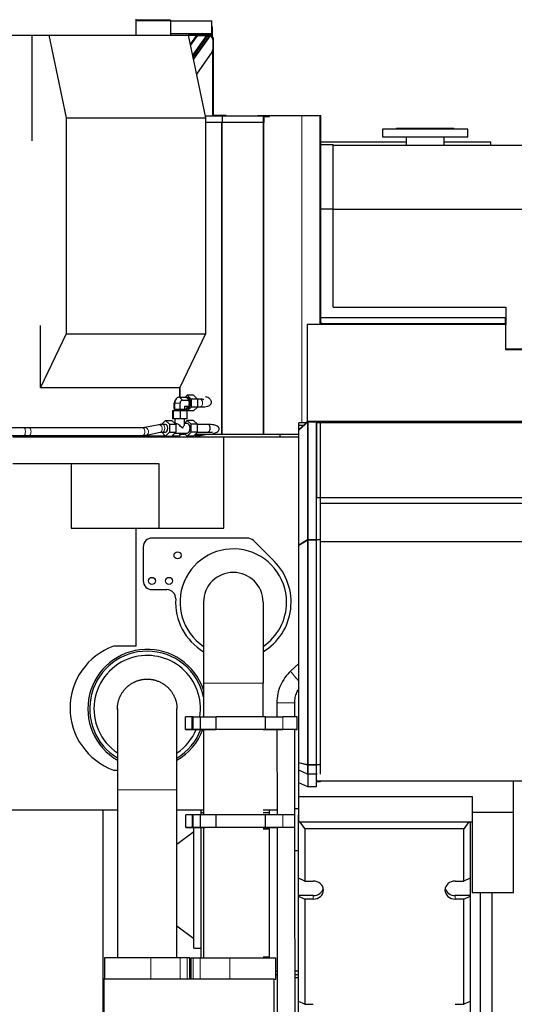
# Model space of a CAD drawing. Header units: inches. Extents: x 0 to 23760, y -13 to 16800.
# Tile 171 of 209: x 16024 to 17185, y 12373 to 14683. Entities that reach past the tile are written whole.
import ezdxf

# ---------------------------------------------------------------- set-up
doc = ezdxf.new("R2010")
doc.units = ezdxf.units.IN
doc.layers.add('254', color=7, linetype='Continuous', true_color=0xffffff)

msp = doc.modelspace()

# ---------------------------------------------------------------- linework, layer by layer
at = {"layer": '254', "color": 2, "linetype": 'Continuous', "lineweight": 25}
for p, q in [((16377.805, 14682.155), (16297.045, 14682.155)), ((16297.058, 14646.884), (16297.058, 14683.884)), ((16378.305, 14680.655), (16297.059, 14680.655)), ((16377.805, 14682.155), (16377.805, 14680.655)), ((16378.305, 14650.426), (16378.305, 14680.655)), ((16378.305, 14680.655), (16474.805, 14680.655)), ((16474.805, 14650.426), (16474.805, 14680.655)), ((16474.805, 14666.655), (16476.305, 14666.655)), ((16476.305, 14646.201), (16476.305, 14666.655)), ((15868.025, 14646.884), (16052.255, 14646.884)), ((16052.255, 14646.884), (16092.679, 14646.884)), ((16052.255, 14646.884), (16052.255, 14398.87)), ((16092.679, 14646.884), (16419.52, 14646.884)), ((16092.679, 14646.884), (16133.253, 14452.528)), ((16378.305, 14646.884), (16378.305, 14650.426)), ((16378.305, 14650.426), (16474.805, 14650.426)), ((16419.52, 14646.884), (16460.095, 14452.528)), ((16419.521, 14646.884), (16439.234, 14646.884)), ((16474.805, 14646.655), (16419.568, 14646.655)), ((16439.074, 14646.655), (16424.05, 14625.184)), ((16464.611, 14644.797), (16430.079, 14596.302)), ((16431.384, 14590.05), (16470.368, 14644.797)), ((16442.305, 14646.201), (16442.305, 14646.655)), ((16442.305, 14645.247), (16442.305, 14646.201)), ((16442.305, 14646.201), (16468.438, 14646.201)), ((16446.568, 14646.168), (16462.16, 14646.168)), ((16464.779, 14645.603), (16464.284, 14644.909)), ((16464.611, 14644.797), (16470.368, 14644.797)), ((16464.779, 14645.603), (16469.034, 14645.603)), ((16468.012, 14645.601), (16468.762, 14646.655)), ((16468.872, 14645.601), (16469.623, 14646.655)), ((16470.85, 14644.568), (16469.034, 14645.603)), ((16469.902, 14646.655), (16471.288, 14645.184)), ((16470.329, 14646.201), (16476.305, 14646.201)), ((16474.805, 14646.655), (16474.805, 14650.426)), ((16476.305, 14641.155), (16476.305, 14646.201)), ((16424.607, 14622.51), (16438.682, 14642.277)), ((16476.739, 14641.155), (16475.754, 14641.155)), ((16477.805, 14641.155), (16476.739, 14641.155)), ((16477.133, 14635.603), (16477.133, 14613.386)), ((16477.805, 14641.155), (16477.805, 14459.655)), ((16475.123, 14606.826), (16438.592, 14555.524)), ((16477.805, 14459.655), (16477.805, 14457.155)), ((16498.305, 14458.655), (16478.805, 14458.655)), ((16508.305, 14458.655), (16498.305, 14458.655)), ((16508.305, 14457.155), (16508.305, 14458.655)), ((16582.965, 14458.655), (16595.795, 14458.655)), ((16582.965, 14457.155), (16582.965, 14458.655)), ((16595.795, 14458.655), (16596.655, 14458.655)), ((16596.655, 14458.655), (16685.638, 14458.655)), ((16596.655, 14457.155), (16596.655, 14458.655)), ((16685.638, 14458.655), (16686.211, 14458.655)), ((16686.211, 14458.655), (16728.303, 14458.655)), ((16728.303, 14458.655), (16730.803, 14458.655)), ((16730.803, 13973.268), (16730.803, 14458.655)), ((16133.253, 14452.528), (16460.095, 14452.528)), ((16133.253, 14452.528), (16133.253, 13945.982)), ((16459.128, 14457.155), (16500.166, 14457.155)), ((16460.095, 14452.528), (16460.095, 13945.982)), ((16500.166, 14442.155), (16460.096, 14442.155)), ((16498.326, 13709.655), (16498.326, 14442.146)), ((16500.166, 14442.155), (16500.166, 14457.155)), ((16500.166, 14457.155), (16610.305, 14457.155)), ((16596.462, 14442.155), (16500.166, 14442.155)), ((16596.462, 14455.655), (16610.305, 14455.655)), ((16596.462, 14455.655), (16596.462, 14442.155)), ((16596.655, 13709.655), (16596.655, 14455.655)), ((16610.305, 14455.655), (16610.305, 14457.155)), ((16875.303, 14426.263), (16875.303, 14408.263)), ((17075.303, 14426.263), (16875.303, 14426.263)), ((16907.803, 14428.263), (16907.803, 14426.263)), ((16907.803, 14428.263), (17042.803, 14428.263)), ((17042.803, 14426.263), (17042.803, 14428.263)), ((17075.303, 14408.263), (17075.303, 14426.263)), ((16730.803, 14396.156), (16930.85, 14396.156)), ((16730.803, 14390.155), (16759.303, 14390.155)), ((16759.303, 14239.277), (16759.303, 14390.155)), ((16875.303, 14408.263), (17075.303, 14408.263)), ((16930.853, 14408.263), (16930.853, 14388.654)), ((17019.748, 14396.156), (17129.803, 14396.156)), ((17019.753, 14388.654), (17019.753, 14408.263)), ((17129.803, 14388.643), (17129.803, 14396.156)), ((16759.303, 14388.656), (17262.3, 14388.656)), ((16730.803, 14239.277), (16759.303, 14239.277)), ((16759.303, 14008.668), (16759.303, 14239.277)), ((16759.303, 14238.656), (17262.3, 14238.656)), ((16759.303, 14008.668), (17164.803, 14008.668)), ((17164.803, 14008.668), (17164.803, 13984.682)), ((16730.803, 13973.268), (16730.803, 13970)), ((17163.303, 13983.034), (17163.303, 13970.768)), ((17164.803, 13983.034), (17163.303, 13983.034)), ((17164.803, 13984.682), (17164.803, 13983.975)), ((17164.803, 13983.975), (17164.803, 13983.034)), ((17164.803, 13983.034), (17164.803, 13970.768)), ((16072.566, 13819.888), (16072.566, 13965.842)), ((16698.803, 13968.233), (16698.803, 13741.655)), ((16730.803, 13968.233), (16698.803, 13968.233)), ((16730.803, 13970), (16730.803, 13968.233)), ((17163.303, 13970.768), (17164.803, 13970.768)), ((17164.803, 13970.768), (17164.803, 13970)), ((17164.803, 13970), (17164.803, 13968.233)), ((17164.803, 13908.668), (17164.803, 13968.233)), ((16133.253, 13945.982), (16072.566, 13819.888)), ((16133.253, 13945.982), (16460.095, 13945.982)), ((16460.095, 13945.982), (16399.408, 13819.888)), ((17164.797, 13910.705), (17305.3, 13910.705)), ((17298.803, 13908.668), (17164.803, 13908.668)), ((16072.566, 13819.888), (16399.408, 13819.888)), ((16399.408, 13819.888), (16399.408, 13797.511)), ((16400.028, 13797.522), (16400.028, 13821.185)), ((16389.786, 13791.496), (16387.582, 13787.576)), ((16399.145, 13797.512), (16414.709, 13797.512)), ((16406.028, 13790.584), (16421.592, 13790.584)), ((16412.577, 13797.512), (16417.166, 13802.131)), ((16414.709, 13797.512), (16415.666, 13796.548)), ((16417.166, 13796.656), (16415.559, 13796.656)), ((16415.666, 13796.548), (16420.634, 13791.548)), ((16431.911, 13802.131), (16417.166, 13802.131)), ((16417.166, 13802.131), (16426.343, 13792.893)), ((16420.634, 13791.548), (16421.592, 13790.584)), ((16421.592, 13790.584), (16421.592, 13788.656)), ((16421.592, 13788.656), (16421.592, 13778.656)), ((16426.343, 13792.893), (16426.343, 13774.418)), ((16441.088, 13792.893), (16426.343, 13792.893)), ((16431.911, 13802.131), (16441.088, 13792.893)), ((16441.088, 13792.893), (16441.088, 13774.418)), ((16447.884, 13792.656), (16441.088, 13792.656)), ((16386.587, 13769.656), (16386.587, 13783.656)), ((16386.587, 13769.656), (16387.794, 13769.656)), ((16387.794, 13769.656), (16387.794, 13783.656)), ((16387.794, 13769.656), (16400.352, 13769.656)), ((16390.145, 13769.656), (16390.145, 13765.256)), ((16400.352, 13769.656), (16400.352, 13783.656)), ((16400.352, 13769.656), (16411.703, 13769.656)), ((16408.145, 13765.256), (16408.145, 13769.656)), ((16411.703, 13769.656), (16411.703, 13776.728)), ((16411.703, 13776.728), (16421.592, 13776.728)), ((16411.703, 13769.799), (16414.709, 13769.799)), ((16417.166, 13765.181), (16412.577, 13769.799)), ((16415.666, 13770.763), (16414.709, 13769.799)), ((16415.559, 13770.656), (16417.166, 13770.656)), ((16420.634, 13775.763), (16415.666, 13770.763)), ((16426.343, 13774.418), (16417.166, 13765.181)), ((16421.592, 13776.728), (16420.634, 13775.763)), ((16421.592, 13778.656), (16421.592, 13776.728)), ((16441.088, 13774.418), (16426.343, 13774.418)), ((16441.088, 13774.418), (16431.911, 13765.181)), ((16441.088, 13774.656), (16447.884, 13774.656)), ((16357.201, 13733.893), (16366.379, 13743.131)), ((16366.379, 13743.131), (16381.123, 13743.131)), ((16366.379, 13743.131), (16375.556, 13733.893)), ((16381.123, 13743.131), (16390.301, 13733.893)), ((16384.011, 13765.256), (16382.401, 13765.256)), ((16382.401, 13765.256), (16382.401, 13746.656)), ((16384.011, 13746.656), (16382.401, 13746.656)), ((16400.755, 13765.256), (16384.011, 13765.256)), ((16384.011, 13765.256), (16384.011, 13746.656)), ((16400.755, 13746.656), (16384.011, 13746.656)), ((16387.645, 13746.656), (16387.645, 13736.567)), ((16415.889, 13765.256), (16400.755, 13765.256)), ((16400.755, 13765.256), (16400.755, 13746.656)), ((16415.889, 13746.656), (16400.755, 13746.656)), ((16410.645, 13734.076), (16410.645, 13746.656)), ((16417.166, 13743.131), (16410.645, 13736.567)), ((16415.889, 13765.256), (16415.889, 13746.656)), ((16431.911, 13765.181), (16417.166, 13765.181)), ((16426.343, 13733.893), (16417.166, 13743.131)), ((16431.911, 13743.131), (16417.166, 13743.131)), ((16441.088, 13733.893), (16431.911, 13743.131)), ((16034.522, 13725.656), (15962.122, 13725.656)), ((16312.614, 13725.656), (16045.373, 13725.656)), ((16350.285, 13732.809), (16317.822, 13726.134)), ((16366.379, 13733.656), (16359.118, 13733.656)), ((16375.556, 13733.893), (16390.301, 13733.893)), ((16375.556, 13733.893), (16375.556, 13715.418)), ((16389.725, 13736.156), (16388.053, 13736.156)), ((16390.301, 13733.893), (16390.301, 13715.418)), ((16417.166, 13736.156), (16410.645, 13736.156)), ((16426.343, 13715.418), (16426.343, 13733.893)), ((16441.088, 13733.893), (16426.343, 13733.893)), ((16441.088, 13715.418), (16441.088, 13733.893)), ((16465.906, 13733.656), (16441.088, 13733.656)), ((16679.303, 13721.716), (16699.303, 13739.456)), ((16679.303, 13720.515), (16700.303, 13739.142)), ((16697.273, 13737.656), (16679.303, 13737.656)), ((16679.303, 13731.656), (16679.303, 13737.656)), ((16679.303, 13731.656), (16690.51, 13731.656)), ((16679.303, 13721.716), (16679.303, 13731.656)), ((16679.303, 13450.594), (16679.303, 13721.716)), ((16698.803, 13740.655), (16698.803, 13741.655)), ((16698.803, 13739.155), (16698.803, 13740.655)), ((16698.803, 13740.655), (17293.803, 13740.655)), ((16698.803, 13739.155), (16698.97, 13739.155)), ((16729.303, 13739.456), (16699.303, 13739.456)), ((16699.303, 13739.456), (16699.303, 13462.73)), ((16719.303, 13739.142), (16700.303, 13739.142)), ((16700.303, 13739.142), (16700.303, 13462.417)), ((16719.303, 13739.142), (16719.303, 13462.417)), ((16721.303, 13561.174), (16721.303, 13737.656)), ((17299.303, 13737.656), (16721.303, 13737.656)), ((16729.303, 13739.456), (16729.303, 13462.73)), ((16729.306, 13739.155), (17293.803, 13739.155)), ((16730.803, 13737.66), (16730.803, 13739.159)), ((17129.803, 13737.656), (17129.803, 13739.156)), ((15962.122, 13707.656), (16034.522, 13707.656)), ((16007.816, 13704.665), (16502.615, 13704.665)), ((16045.373, 13707.656), (16312.614, 13707.656)), ((16072.566, 13704.665), (16072.566, 13706.665)), ((16072.566, 13706.665), (16365.896, 13706.665)), ((16321.447, 13708.503), (16353.911, 13715.178)), ((16366.379, 13706.181), (16357.201, 13715.418)), ((16359.118, 13715.656), (16366.379, 13715.656)), ((16375.556, 13715.418), (16366.379, 13706.181)), ((16366.379, 13706.181), (16381.123, 13706.181)), ((16375.556, 13715.418), (16390.301, 13715.418)), ((16390.301, 13715.418), (16381.123, 13706.181)), ((16381.389, 13706.448), (16381.389, 13704.665)), ((16381.6, 13706.665), (16399.408, 13706.665)), ((16388.053, 13713.156), (16417.166, 13713.156)), ((16399.408, 13713.157), (16399.408, 13706.665)), ((16400.028, 13709.655), (16399.408, 13709.655)), ((16400.028, 13709.655), (16400.028, 13713.159)), ((16413.715, 13709.655), (16400.028, 13709.655)), ((16410.237, 13713.156), (16417.166, 13706.181)), ((16417.166, 13706.181), (16426.343, 13715.418)), ((16431.911, 13706.181), (16417.166, 13706.181)), ((16441.088, 13715.418), (16426.343, 13715.418)), ((16431.911, 13706.181), (16441.088, 13715.418)), ((16497.26, 13709.655), (16435.364, 13709.655)), ((16436.881, 13707.656), (16444.734, 13707.656)), ((16436.886, 13709.656), (16436.886, 13704.665)), ((16441.088, 13715.656), (16465.906, 13715.656)), ((16448.06, 13707.906), (16459.637, 13709.655)), ((16498.326, 13709.655), (16497.26, 13709.655)), ((16498.326, 13709.655), (16498.752, 13709.655)), ((16595.795, 13709.655), (16498.752, 13709.655)), ((16502.615, 13704.665), (16679.303, 13704.665)), ((16502.615, 13490.665), (16502.615, 13704.665)), ((16596.655, 13709.655), (16595.795, 13709.655)), ((16679.302, 13709.655), (16596.655, 13709.655)), ((16634.965, 13704.656), (16634.965, 13709.656)), ((16007.816, 13641.665), (16350.631, 13641.665)), ((16145.109, 13641.665), (16145.109, 13490.665)), ((16350.631, 13641.665), (16350.631, 13490.665)), ((17267.296, 13561.174), (16721.303, 13561.174)), ((16729.31, 13549.233), (17267.304, 13549.233)), ((16145.109, 13490.665), (16350.631, 13490.665)), ((16297.094, 13213.536), (16297.094, 13490.665)), ((16350.631, 13490.665), (16502.615, 13490.665)), ((16557.937, 13467.208), (16334.303, 13467.208)), ((16313.76, 13446.665), (16313.76, 13366.666)), ((16621.145, 13412.508), (16572.463, 13461.191)), ((16699.303, 13462.73), (16679.303, 13450.594)), ((16700.303, 13462.417), (16679.303, 13449.674)), ((16679.303, 12939.798), (16679.303, 13450.594)), ((16729.303, 13462.73), (16699.303, 13462.73)), ((16699.303, 13462.73), (16699.303, 12934.903)), ((16700.303, 13462.417), (16700.303, 12934.59)), ((16719.303, 13462.417), (16700.303, 13462.417)), ((16719.303, 13462.417), (16719.303, 12934.59)), ((16729.303, 13462.73), (16729.303, 12934.903)), ((16729.31, 13459.184), (18328.803, 13459.184)), ((16334.303, 13346.123), (16369.474, 13346.123)), ((16455.353, 13316.656), (16455.353, 13126.656)), ((16595.053, 13316.656), (16595.053, 13126.656)), ((16297.094, 13213.536), (16243.943, 13213.536)), ((16679.304, 13172.952), (16660.143, 13155.299)), ((16455.353, 13126.656), (16455.353, 13047.846)), ((16595.053, 13047.967), (16595.053, 13126.656)), ((16627.54, 13080.638), (16627.573, 13048.001)), ((16669.573, 13048.023), (16669.54, 13080.681)), ((16253.353, 13066.268), (16253.353, 12876.656)), ((16393.053, 12876.656), (16393.053, 13066.275)), ((16429.046, 13047.809), (16413.256, 13047.775)), ((16413.256, 13017.775), (16413.256, 13047.775)), ((16430.675, 13047.81), (16429.046, 13047.809)), ((16429.046, 13017.809), (16429.046, 13047.809)), ((16430.674, 13047.812), (16448.264, 13047.85)), ((16430.674, 13017.812), (16430.674, 13047.812)), ((16448.264, 13047.85), (16484.959, 13047.881)), ((16448.264, 13017.85), (16448.264, 13047.85)), ((16484.959, 13017.881), (16484.959, 13047.881)), ((16600.661, 13047.978), (16641.138, 13048.012)), ((16600.661, 13017.978), (16600.661, 13047.978)), ((16674.852, 13018.026), (16674.852, 13048.026)), ((16429.046, 13017.809), (16413.256, 13017.775)), ((16413.256, 13017.775), (16441.789, 13017.799)), ((16457.579, 13017.833), (16429.046, 13017.809)), ((16430.674, 13017.812), (16448.264, 13017.85)), ((16459.207, 13017.836), (16430.674, 13017.812)), ((16448.264, 13017.85), (16484.959, 13017.881)), ((16455.353, 13017.82), (16455.353, 12817.848)), ((16457.579, 13017.833), (16457.579, 13017.835)), ((16595.052, 13017.928), (16610.362, 13017.941)), ((16630.425, 13017.98), (16595.053, 13017.95)), ((16628.738, 13017.977), (16595.053, 13017.949)), ((16600.661, 13017.978), (16641.138, 13018.012)), ((16627.604, 13017.973), (16627.808, 12818.003)), ((16628.738, 13017.977), (16628.738, 13017.979)), ((16672.125, 13018.017), (16669.467, 13018.015)), ((16669.793, 12832.212), (16669.604, 13018.011)), ((16679.303, 12922.407), (16679.303, 12939.798)), ((16699.303, 12934.903), (16679.303, 12939.798)), ((16700.303, 12934.59), (16679.303, 12939.73)), ((16699.303, 12934.903), (16699.303, 12913.172)), ((16729.303, 12934.903), (16699.303, 12934.903)), ((16700.303, 12934.59), (16700.303, 12883.313)), ((16719.303, 12934.59), (16700.303, 12934.59)), ((16719.303, 12934.59), (16719.303, 12883.313)), ((16729.303, 12934.903), (16729.303, 12913.172)), ((16243.943, 12922.738), (16253.353, 12922.738)), ((16699.303, 12913.172), (16679.303, 12922.407)), ((16679.303, 12893.011), (16679.303, 12922.406)), ((16721.802, 12913.172), (16699.303, 12913.172)), ((16679.303, 12861.044), (16679.303, 12893.011)), ((16700.303, 12883.313), (16679.303, 12893.011)), ((16729.303, 12895.178), (16719.303, 12895.178)), ((16721.803, 12897.328), (18328.803, 12897.328)), ((16729.303, 12897.329), (16729.303, 12895.178)), ((17182.303, 12897.077), (16729.304, 12897.077)), ((17182.303, 12823.064), (17182.303, 12897.077)), ((16253.353, 12876.656), (16253.353, 12482.656)), ((16393.053, 12482.656), (16393.053, 12876.656)), ((16719.303, 12883.313), (16700.303, 12883.313)), ((16679.303, 12801.348), (16679.303, 12861.044)), ((16679.303, 12861.044), (17085.303, 12861.044)), ((17085.303, 12861.044), (17085.303, 12823.064)), ((15990.042, 12829.665), (16253.348, 12829.665)), ((16219.303, 12829.662), (16219.303, 11842.936)), ((16393.058, 12829.665), (16455.358, 12829.665)), ((16449.303, 12829.664), (16449.303, 12822.656)), ((16455.355, 12822.656), (16449.303, 12822.656)), ((16449.303, 12822.656), (16449.303, 12817.825)), ((16595.05, 12829.665), (16627.794, 12829.665)), ((16609.301, 12822.656), (16595.05, 12822.656)), ((16609.303, 12829.665), (16609.303, 12817.985)), ((16679.303, 12832.224), (16669.303, 12832.224)), ((16669.303, 12734.224), (16669.303, 12832.224)), ((17085.303, 12823.064), (17085.303, 12634.61)), ((17182.303, 12823.064), (17085.303, 12823.064)), ((17182.303, 12634.61), (17182.303, 12823.064)), ((16429.271, 12817.809), (16413.481, 12817.775)), ((16413.481, 12787.775), (16413.481, 12817.775)), ((16430.9, 12817.81), (16429.271, 12817.809)), ((16429.271, 12787.809), (16429.271, 12817.809)), ((16448.489, 12817.85), (16430.9, 12817.812)), ((16430.9, 12787.812), (16430.9, 12817.812)), ((16485.184, 12817.881), (16448.489, 12817.85)), ((16448.489, 12787.85), (16448.489, 12817.85)), ((16485.184, 12787.881), (16485.184, 12817.881)), ((16641.364, 12818.013), (16600.887, 12817.978)), ((16600.887, 12787.978), (16600.887, 12817.978)), ((16677.803, 12805.212), (16677.803, 12817.679)), ((16677.803, 12817.679), (16679.308, 12817.679)), ((16677.803, 12669.499), (16677.803, 12805.212)), ((16677.803, 12805.212), (16679.303, 12803.188)), ((16677.803, 12805.212), (16679.308, 12805.212)), ((16679.303, 12801.348), (17085.303, 12801.348)), ((16680.667, 12801.348), (16692.803, 12784.98)), ((17077.938, 12801.348), (17065.803, 12784.98)), ((17080.803, 12801.348), (17080.803, 12669.499)), ((16432.303, 12777.756), (16393.052, 12748.179)), ((16429.271, 12787.809), (16413.481, 12787.775)), ((16413.481, 12787.775), (16442.014, 12787.799)), ((16457.804, 12787.833), (16429.271, 12787.809)), ((16448.489, 12787.85), (16430.9, 12787.812)), ((16430.9, 12787.812), (16459.433, 12787.836)), ((16432.303, 12505.156), (16432.303, 12787.794)), ((16485.184, 12787.881), (16448.489, 12787.85)), ((16449.303, 12787.797), (16449.303, 12482.656)), ((16455.353, 12787.831), (16455.353, 12482.656)), ((16457.804, 12787.833), (16457.804, 12787.835)), ((16595.052, 12787.928), (16610.587, 12787.941)), ((16595.053, 12787.95), (16630.65, 12787.98)), ((16628.963, 12787.977), (16595.053, 12787.949)), ((16609.303, 12784.586), (16595.053, 12784.586)), ((16641.364, 12788.013), (16600.887, 12787.978)), ((16609.303, 12787.932), (16609.303, 12482.647)), ((16627.838, 12787.965), (16628.458, 12179.726)), ((16628.963, 12787.977), (16628.963, 12787.979)), ((17065.803, 12784.98), (16692.803, 12784.98)), ((16692.803, 12784.98), (16692.803, 12662.573)), ((17065.803, 12662.573), (17065.803, 12784.98)), ((16669.303, 12734.224), (16677.803, 12734.224)), ((16670.458, 12179.768), (16669.893, 12734.224)), ((16692.803, 12662.573), (16677.803, 12669.499)), ((16677.803, 12628.308), (16677.803, 12669.499)), ((16692.803, 12662.573), (16712.803, 12662.573)), ((17045.803, 12662.573), (17065.803, 12662.573)), ((17080.803, 12669.499), (17065.803, 12662.573)), ((17080.803, 12669.499), (17080.803, 12628.308)), ((17182.303, 12634.61), (17085.303, 12634.61)), ((17104.303, 12634.605), (17104.296, 12125.762)), ((17132.296, 12125.762), (17132.303, 12634.605)), ((16677.803, 12626.923), (16677.803, 12628.308)), ((16712.803, 12628.308), (16677.803, 12628.308)), ((16677.803, 12380.334), (16677.803, 12626.923)), ((16677.803, 12626.923), (16692.803, 12619.996)), ((16712.803, 12619.996), (16692.803, 12619.996)), ((16692.803, 12619.996), (16692.803, 12373.407)), ((17080.803, 12628.308), (17045.803, 12628.308)), ((17065.803, 12619.996), (17045.803, 12619.996)), ((17065.803, 12619.996), (17080.803, 12626.923)), ((17065.803, 12373.407), (17065.803, 12619.996)), ((17080.803, 12626.923), (17080.803, 12628.308)), ((17080.803, 12626.923), (17080.803, 12380.334)), ((16393.052, 12557.132), (16432.303, 12527.556)), ((16432.303, 12505.156), (16449.303, 12505.156)), ((16223.203, 12482.656), (16223.203, 12432.656)), ((16331.415, 12482.656), (16223.203, 12482.656)), ((16400.695, 12482.656), (16331.415, 12482.656)), ((16417.156, 12482.656), (16400.695, 12482.656)), ((16422.865, 12482.656), (16417.156, 12482.656)), ((16422.865, 12482.656), (16423.203, 12482.656)), ((16423.203, 12432.656), (16423.203, 12482.656)), ((16425.203, 12482.656), (16425.203, 12432.656)), ((16425.54, 12482.656), (16425.203, 12482.656)), ((16425.54, 12482.656), (16431.249, 12482.656)), ((16431.249, 12482.656), (16447.71, 12482.656)), ((16447.71, 12482.656), (16516.99, 12482.656)), ((16516.99, 12482.656), (16625.203, 12482.656)), ((16595.053, 12484.586), (16609.303, 12484.586)), ((16625.203, 12432.656), (16625.203, 12482.656)), ((16625.204, 12451.586), (16628.182, 12451.586)), ((16670.181, 12451.586), (16677.802, 12451.586)), ((16221.303, 12432.656), (16221.303, 12279.186)), ((16620.303, 12432.656), (16221.303, 12432.656)), ((16425.202, 12438.656), (16423.202, 12438.656)), ((16620.302, 12432.656), (16625.203, 12432.656)), ((16620.303, 12432.656), (16620.303, 12279.186)), ((16625.204, 12443.656), (16628.19, 12443.656)), ((16670.188, 12443.656), (16677.802, 12443.656)), ((16677.803, 12435.654), (16670.198, 12435.654)), ((16692.803, 12373.407), (16677.803, 12380.334)), ((16677.803, 12339.142), (16677.803, 12380.333)), ((17080.803, 12380.334), (17065.803, 12373.407)), ((17080.803, 12380.333), (17080.803, 12339.142)), ((16692.803, 12373.407), (16712.803, 12373.407)), ((17045.803, 12373.407), (17065.803, 12373.407))]:
    msp.add_line(p, q, dxfattribs=at)
at = {"layer": '254', "color": 110, "linetype": 'Continuous', "lineweight": 13}
for p, q in [((16429.301, 14600.022), (16462.16, 14646.168)), ((16470.85, 14644.568), (16431.531, 14589.351)), ((16476.739, 14641.155), (16476.739, 14638.663)), ((16476.739, 14610.324), (16476.739, 14457.155)), ((16498.305, 14457.155), (16498.305, 14458.655)), ((16685.638, 13737.661), (16685.638, 14458.655)), ((16686.211, 13737.661), (16686.211, 14458.655)), ((16728.303, 13968.233), (16728.303, 14458.655)), ((16497.26, 13709.655), (16497.26, 14442.146)), ((16498.752, 13709.655), (16498.752, 14442.146)), ((16730.803, 13984.682), (17164.803, 13984.682)), ((16730.803, 13983.975), (17164.803, 13983.975)), ((16730.803, 13970), (17164.803, 13970)), ((16730.803, 13968.233), (17164.803, 13968.233)), ((16399.145, 13797.512), (16406.028, 13790.584)), ((16386.587, 13783.656), (16387.794, 13783.656)), ((16387.794, 13783.656), (16400.352, 13783.656)), ((16045.373, 13725.656), (16045.371, 13725.656)), ((16317.822, 13726.134), (16317.792, 13726.128)), ((16698.803, 13741.655), (17293.803, 13741.655)), ((16444.734, 13707.656), (16444.779, 13707.656)), ((16448.06, 13707.906), (16448.06, 13707.906)), ((16455.353, 13126.656), (16595.053, 13126.656)), ((16641.138, 13018.012), (16641.138, 13048.012)), ((16393.053, 12876.656), (16253.353, 12876.656)), ((16641.364, 12788.013), (16641.364, 12818.013)), ((16712.803, 12619.996), (16712.803, 12628.308)), ((17045.803, 12619.996), (17045.803, 12628.308)), ((16331.415, 12482.656), (16331.415, 12432.656)), ((16400.695, 12482.656), (16400.695, 12432.656)), ((16417.156, 12482.656), (16417.156, 12432.656)), ((16422.865, 12482.656), (16422.865, 12432.656)), ((16425.54, 12482.656), (16425.54, 12432.656)), ((16431.249, 12482.656), (16431.249, 12432.656)), ((16447.71, 12482.656), (16447.71, 12432.656)), ((16516.99, 12482.656), (16516.99, 12432.656))]:
    msp.add_line(p, q, dxfattribs=at)
at = {"layer": '254', "color": 2, "linetype": 'Continuous', "lineweight": 25}
for centre in [(16394.303, 13426.639), (16334.303, 13366.665), (16374.303, 13366.665)]:
    msp.add_circle(centre, 8.25, dxfattribs=at)
for centre, radius, start, end in [((16478.805, 14459.655), 1, 180, 270), ((17165.803, 13909.655), 1, 180, 260.872907), ((16334.303, 13446.665), 20.543, 90, 180), ((16557.937, 13446.665), 20.543, 44.999782, 90), ((16525.203, 13316.656), 125, 0, 236.025), ((16525.303, 13316.667), 135.541, 300.967788, 44.999782), ((16525.203, 13316.656), 69.85, 0, 180), ((16334.303, 13366.666), 20.543, 180, 270), ((16369.474, 13325.58), 20.543, 356.726471, 90), ((16525.303, 13316.667), 135.541, 176.726471, 238.930949), ((16525.203, 13316.656), 125, 303.969375, 0), ((16297.094, 13068.137), 154.809, 110.079821, 249.920179), ((16323.303, 13066.665), 139.374, 18.658125, 239.8725), ((16323.303, 13066.665), 135, 90, 238.7925), ((16323.203, 13066.656), 125, 351.333484, 107.028484), ((16323.303, 13066.665), 135, 11.998125, 90), ((16323.203, 13066.656), 125, 107.028484, 236.032234), ((16323.303, 13066.665), 135, 301.10625, 338.776875), ((16323.203, 13066.656), 125, 303.970984, 336.989734), ((16323.303, 13066.665), 139.374, 300.031875, 339.48)]:
    msp.add_arc(centre, radius, start, end, dxfattribs=at)
for centre, major_axis, ratio, start_param, end_param in [((16447.036, 14636.903), (9.562, -2.928), 0.91930192, 1.89238477, 2.844395), ((16461.872, 14645.227), (3.059, 0.098), 0.30590282, 0.30740567, 1.46668516), ((16462.523, 14646.141), (-2.12, 1.332), 0.08179422, 2.600629, 3.01214585), ((16471.204, 14644.26), (-0.848, 0.533), 0.08179422, 5.19380741, 6.1537385), ((16468.941, 14635.603), (0, -10), 0.81915204, 1.57079633, 2.85098862), ((16468.941, 14613.386), (0, -10), 0.81915204, 0.85521133, 1.57079633), ((16399.145, 13783.656), (0, 13.856), 0.81915204, 0, 1.57079633), ((16406.028, 13783.656), (0, -6.928), 0.81915204, 3.14159265, 4.71238898), ((16414.709, 13783.656), (0, 13), 0.57357644, 5.36479541, 6.15437765), ((16417.166, 13783.656), (0, 13), 0.57357644, 3.14159265, 6.28318531), ((16414.709, 13783.656), (0, 13), 0.57357644, 4.31759786, 5.1071801), ((16392.262, 13783.656), (0, -6.928), 0.81915204, 4.11097034, 4.71238898), ((16414.709, 13783.656), (0, 13), 0.57357644, 3.27040031, 4.05998255), ((16366.379, 13724.656), (0, -9), 0.57357644, 0, 3.14159265), ((16399.145, 13724.656), (-10.968, 10.968), 0.31529879, 4.40695636, 5.97775269), ((16399.145, 13724.656), (10.968, 10.968), 0.31529879, 5.0178216, 5.9777745), ((16417.166, 13724.656), (0, 11.5), 0.57357644, 3.14159265, 6.28318531), ((16465.906, 13724.656), (0, 9), 0.57357644, 3.14159265, 6.28318531), ((16523.592, 13047.888), (-85, -0.083), 0.00039836, 3.57700842, 5.18421417), ((16624.853, 13047.978), (-50, -0.049), 0.00039836, 3.14560944, 4.38061097), ((16523.592, 13017.888), (85, 0.083), 0.00039836, 3.41670459, 3.78039019), ((16523.592, 13017.888), (-69.821, -0.068), 0.00039836, 5.95140762, 6.06989813), ((16523.592, 13017.888), (70, 0.069), 0.00039836, 0.00043734, 2.73832552), ((16523.592, 13017.888), (-85, -0.083), 0.00039836, 3.57700842, 5.18421417), ((16625.02, 13017.972), (45, 0.044), 0.00039836, 4.38061097, 4.76986531), ((16648.592, 13017.994), (-21, -0.021), 0.00039836, 5.95140762, 6.31630391), ((16648.592, 13017.994), (21, 0.021), 0.00039836, 0.16700553, 2.61617861), ((16624.853, 13017.978), (-50, -0.049), 0.00039836, 2.80981509, 4.38061097), ((16648.604, 13017.994), (21, 0.021), 0.00039837, 0.11431007, 0.17027496), ((16523.818, 12817.889), (85, 0.083), 0.00039836, 0.43541576, 2.04262152), ((16625.078, 12817.978), (50, 0.049), 0.00039836, 0.48537296, 1.23901832), ((16523.818, 12787.889), (85, 0.083), 0.00039836, 3.41670459, 3.77592341), ((16523.818, 12787.889), (-69.821, -0.068), 0.00039836, 5.95140762, 6.08575348), ((16523.818, 12787.889), (-70, -0.069), 0.00039836, 3.14113396, 5.87991817), ((16523.818, 12787.889), (85, 0.083), 0.00039836, 0.43541576, 2.04262152), ((16625.245, 12787.972), (45, 0.044), 0.00039836, 4.38061097, 4.77006166), ((16648.818, 12787.994), (-21, -0.021), 0.00039836, 5.95140762, 6.28317813), ((16648.818, 12787.994), (-21, -0.021), 0.00039836, 3.48769503, 5.75777126), ((16625.078, 12787.978), (50, 0.049), 0.00039836, 0.48537296, 1.23901832), ((16648.838, 12787.994), (21, 0.021), 0.00039836, 0.2263338, 0.34897448), ((16712.803, 12641.285), (-24, 0), 0.88701083, 1.57079633, 4.71238898), ((17045.803, 12641.285), (-24, 0), 0.88701083, 4.71238898, 7.85398163), ((16712.803, 12649.596), (-24, 0), 0.88701083, 1.57079633, 2.94514494), ((17045.803, 12649.596), (-24, 0), 0.88701083, 0.19644772, 1.57079633)]:
    msp.add_ellipse(centre, major_axis=major_axis, ratio=ratio, start_param=start_param, end_param=end_param, dxfattribs=at)
at = {"layer": '254', "color": 110, "linetype": 'Continuous', "lineweight": 13}
for centre, major_axis, ratio, start_param, end_param in [((16447.884, 13783.656), (0, -9), 0.57357644, 1.57079633, 3.14159265), ((16447.884, 13783.656), (0, -9), 0.57357644, 0, 1.57079633), ((16034.522, 13716.656), (0, 9), 0.30229413, 3.14169083, 6.28318531), ((16045.373, 13716.656), (0, 9), 0.57357644, 3.14090543, 6.28318531), ((16312.614, 13716.656), (0, 9), 0.57357644, 3.14159265, 6.28318531), ((16319.634, 13717.318), (-1.813, 8.816), 0.70468657, 3.15124651, 6.28318531), ((16352.098, 13723.993), (-1.813, 8.816), 0.70468657, 3.14162538, 6.28311986), ((16359.118, 13724.656), (0, 9), 0.57357644, 3.15445356, 6.28220356), ((16444.734, 13716.656), (0, -9), 0.81915204, 5.60361954, 6.28318531), ((16446.715, 13716.805), (1.345, -8.899), 0.81609284, 5.51273564, 6.28318531), ((16674.371, 13139.854), (-14.229, 15.445), 0.10445313, 0, 2.03526117), ((16648.54, 13080.659), (-21, -0.021), 0.00044592, 3.14159138, 6.28318492)]:
    msp.add_ellipse(centre, major_axis=major_axis, ratio=ratio, start_param=start_param, end_param=end_param, dxfattribs=at)
msp.add_open_spline([(16595.795, 14457.155), (16595.795, 14458.655)], degree=1, dxfattribs=at)
at = {"layer": '254', "color": 2, "linetype": 'Continuous', "lineweight": 25}
for points in [[(16595.795, 13709.655), (16595.795, 14455.655)], [(16045.374, 13725.656), (16034.522, 13725.656)], [(16317.762, 13726.121), (16312.617, 13725.656)], [(16359.121, 13733.656), (16350.226, 13732.796)], [(16034.521, 13707.656), (16045.372, 13707.656)], [(16312.611, 13707.656), (16321.507, 13708.515)], [(16353.97, 13715.19), (16359.115, 13715.656)], [(16444.781, 13707.656), (16448.163, 13707.923)]]:
    msp.add_open_spline(points, degree=1, dxfattribs=at)
for points, knots in [([(16447.864, 13774.656), (16451.628, 13774.609), (16457.894, 13774.897), (16464.846, 13776.012), (16469.238, 13777.777), (16472.406, 13780.539), (16474.324, 13785.18), (16473.811, 13789.265), (16470.646, 13793.629), (16465.525, 13796.772), (16462.15, 13797.998), (16460.239, 13798.506)], [0, 0, 0, 0, 0.16929051, 0.31060129, 0.4215317, 0.50115397, 0.57116437, 0.67814853, 0.82514652, 0.91032674, 1, 1, 1, 1]), ([(16455.806, 13791.307), (16455.518, 13791.638), (16454.629, 13792.246), (16452.121, 13792.589), (16449.539, 13792.682), (16447.905, 13792.656)], [0, 0, 0, 0, 0.29726457, 0.62086134, 1, 1, 1, 1]), ([(16477.263, 13712.32), (16479.261, 13712.652), (16482.672, 13713.46), (16487.414, 13715.463), (16490.369, 13717.906), (16491.821, 13720.662), (16492.034, 13724.82), (16490.941, 13727.054), (16487.467, 13730.279), (16481.204, 13732.199), (16473.349, 13733.425), (16468.545, 13733.645), (16465.909, 13733.656)], [0, 0, 0, 0, 0.09325008, 0.17619634, 0.30412379, 0.37521106, 0.41246399, 0.49169647, 0.61962441, 0.79209091, 0.89285785, 1, 1, 1, 1]), ([(16465.903, 13715.656), (16467.73, 13715.647), (16470.742, 13715.646), (16474.785, 13715.652), (16476.365, 13715.776), (16476.641, 13716.087), (16476.659, 13716.115)], [0, 0, 0, 0, 0.29801722, 0.55640501, 0.96334742, 1, 1, 1, 1]), ([(16660.143, 13155.3), (16654.998, 13150.542), (16645.804, 13140.142), (16635.218, 13121.785), (16628.939, 13101.522), (16627.544, 13087.67), (16627.54, 13080.638)], [0, 0, 0, 0, 0.24798744, 0.50011935, 0.75222868, 1, 1, 1, 1]), ([(16253.364, 13065.036), (16253.361, 13065.202), (16253.342, 13066.508), (16253.36, 13067.815), (16253.448, 13070.101), (16253.519, 13071.245), (16253.67, 13072.964), (16253.727, 13073.537), (16253.808, 13074.254), (16253.824, 13074.398), (16253.858, 13074.684), (16253.911, 13075.113), (16253.967, 13075.542), (16254.163, 13076.967), (16254.347, 13078.099), (16254.77, 13080.347), (16255.246, 13082.58), (16256.121, 13085.882), (16257.156, 13089.138), (16257.953, 13091.278), (16258.804, 13093.402), (16259.257, 13094.456), (16259.857, 13095.763), (16260.04, 13096.155), (16260.226, 13096.545), (16260.352, 13096.805), (16260.415, 13096.935), (16260.732, 13097.583), (16260.991, 13098.097), (16261.787, 13099.627), (16262.895, 13101.634), (16264.695, 13104.547), (16266.63, 13107.362), (16268.701, 13110.08), (16270.173, 13111.827), (16271.69, 13113.541), (16272.472, 13114.382), (16273.478, 13115.412), (16273.681, 13115.616), (16273.987, 13115.922), (16274.09, 13116.024), (16274.295, 13116.227), (16274.81, 13116.731), (16275.332, 13117.227), (16276.596, 13118.398), (16278.314, 13119.914), (16280.989, 13122.048), (16283.759, 13124.046), (16286.626, 13125.908), (16288.601, 13127.057), (16290.609, 13128.16), (16291.63, 13128.688), (16292.796, 13129.256), (16292.926, 13129.319), (16293.186, 13129.443), (16293.317, 13129.505), (16293.708, 13129.69), (16294.493, 13130.054), (16295.282, 13130.402), (16296.866, 13131.078), (16298.993, 13131.924), (16302.23, 13133.031), (16305.512, 13133.978), (16308.839, 13134.763), (16311.088, 13135.179), (16313.352, 13135.539), (16314.492, 13135.692), (16315.783, 13135.833), (16315.927, 13135.848), (16316.214, 13135.878), (16316.644, 13135.921), (16317.648, 13136.011), (16318.508, 13136.073), (16320.225, 13136.175), (16322.512, 13136.253), (16325.931, 13136.203), (16329.34, 13135.986), (16332.738, 13135.602), (16334.997, 13135.234), (16336.688, 13134.916), (16337.251, 13134.802), (16338.096, 13134.621), (16338.518, 13134.528), (16338.939, 13134.431), (16339.22, 13134.365), (16339.361, 13134.332), (16340.623, 13134.029), (16341.734, 13133.733), (16343.934, 13133.088), (16346.112, 13132.39), (16349.313, 13131.19), (16352.448, 13129.835), (16355.519, 13128.326), (16357.522, 13127.217), (16359.008, 13126.346), (16359.747, 13125.9), (16360.479, 13125.439), (16360.844, 13125.207), (16360.966, 13125.129), (16361.208, 13124.972), (16362.296, 13124.264), (16363.359, 13123.529), (16365.21, 13122.181), (16367.024, 13120.791), (16369.632, 13118.582), (16372.127, 13116.249), (16374.51, 13113.792), (16376.023, 13112.071), (16377.129, 13110.748), (16377.493, 13110.302), (16378.031, 13109.624), (16378.21, 13109.397), (16378.563, 13108.941), (16378.738, 13108.712), (16379.606, 13107.564), (16380.275, 13106.631), (16381.563, 13104.739), (16382.801, 13102.82), (16384.511, 13099.862), (16386.075, 13096.824), (16387.492, 13093.707), (16388.338, 13091.575), (16388.934, 13089.956), (16389.127, 13089.413), (16389.499, 13088.319), (16389.678, 13087.771), (16390.194, 13086.125), (16390.509, 13085.022), (16391.085, 13082.808), (16391.605, 13080.586), (16392.221, 13077.225), (16392.672, 13073.838), (16392.863, 13071.562), (16392.998, 13069.277), (16393.038, 13068.13), (16393.052, 13066.691), (16393.053, 13066.403), (16393.052, 13066.057), (16393.052, 13065.999), (16393.052, 13065.941)], [0, 0, 0, 0, 0.00226546, 0.01778233, 0.01778233, 0.0332992, 0.0332992, 0.04105763, 0.04105763, 0.04299724, 0.04299724, 0.04493685, 0.04881606, 0.04881606, 0.06433293, 0.06433293, 0.0798498, 0.09536666, 0.11088353, 0.1264004, 0.1264004, 0.14191726, 0.14191726, 0.14579648, 0.14773609, 0.14773609, 0.1496757, 0.1496757, 0.15743413, 0.15743413, 0.172951, 0.18846786, 0.20398473, 0.2195016, 0.23501847, 0.23501847, 0.25053533, 0.25053533, 0.25441455, 0.25441455, 0.25635416, 0.25635416, 0.25829377, 0.2660522, 0.2660522, 0.28156907, 0.29708593, 0.3126028, 0.32811967, 0.34363653, 0.34363653, 0.3591534, 0.3591534, 0.36109301, 0.36109301, 0.36303262, 0.36303262, 0.36691183, 0.37467027, 0.37467027, 0.39018713, 0.405704, 0.42122087, 0.43673773, 0.4522546, 0.4522546, 0.46777147, 0.46777147, 0.46971108, 0.46971108, 0.47165068, 0.4755299, 0.48328833, 0.48328833, 0.4988052, 0.51432207, 0.52983893, 0.5453558, 0.56087267, 0.56087267, 0.5686311, 0.5686311, 0.57251032, 0.57444993, 0.57444993, 0.57638954, 0.57638954, 0.5919064, 0.5919064, 0.60742327, 0.62294014, 0.638457, 0.65397387, 0.66949074, 0.66949074, 0.67724917, 0.68112839, 0.68112839, 0.68306799, 0.68306799, 0.6850076, 0.70052447, 0.70052447, 0.71604134, 0.7315582, 0.74707507, 0.76259194, 0.7781088, 0.7781088, 0.78586724, 0.78586724, 0.78974645, 0.78974645, 0.79362567, 0.79362567, 0.80914254, 0.80914254, 0.8246594, 0.84017627, 0.85569314, 0.87121001, 0.88672687, 0.88672687, 0.89448531, 0.89448531, 0.90224374, 0.90224374, 0.91776061, 0.91776061, 0.93327747, 0.94879434, 0.96431121, 0.97982807, 0.97982807, 0.99534494, 0.99534494, 0.99922416, 0.99922416, 1, 1, 1, 1]), ([(16669.54, 13080.681), (16669.492, 13084.919), (16670.256, 13093.063), (16673.741, 13104.184), (16677.307, 13110.698), (16679.154, 13113.475)], [0, 0, 0, 0, 0.36039261, 0.71008248, 1, 1, 1, 1])]:
    msp.add_open_spline(points, degree=3, knots=knots, dxfattribs=at)

doc.saveas('drawing.dxf')
